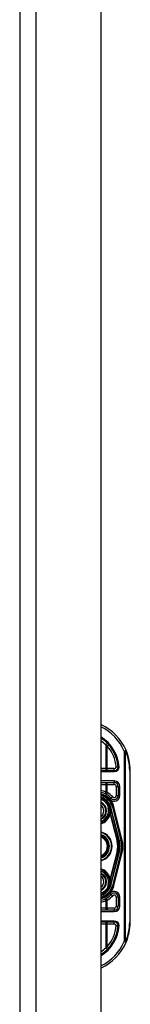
# Model space of a CAD drawing. Header units: inches. Extents: x 4 to 134, y 7 to 73.
# Tile 83 of 88: x 68.26 to 69.35, y 32.11 to 41.84. Entities that reach past the tile are written whole.
import ezdxf

# ---------------------------------------------------------------- set-up
doc = ezdxf.new("R2010")
doc.units = ezdxf.units.IN
doc.header["$MEASUREMENT"] = 0
doc.layers.add('Visible Edges(ANSI)', color=7, linetype='Continuous', lineweight=25)
doc.layers.add('Visible Tangent Edges(ANSI)', color=7, linetype='Continuous', lineweight=25)

msp = doc.modelspace()

# ---------------------------------------------------------------- linework, layer by layer
at = {"layer": 'Visible Edges(ANSI)'}
for p, q in [((68.2648, 51.4124), (68.2648, 15.9314)), ((69.0648, 51.4124), (69.0648, 15.9314)), ((69.197, 34.42), (69.0648, 34.42)), ((69.3543, 32.9219), (69.3543, 34.4219)), ((69.0648, 34.3018), (69.1969, 34.3018)), ((69.2362, 34.2625), (69.2362, 34.1731)), ((69.1415, 34.0953), (69.1411, 34.0959)), ((69.2663, 33.7322), (69.183, 34.0611)), ((69.1851, 34.0609), (69.2671, 33.7313)), ((69.1591, 34.0551), (69.1623, 34.0423)), ((69.1626, 34.0412), (69.1637, 34.0366)), ((69.1637, 34.0366), (69.2424, 33.7262)), ((69.2424, 33.6177), (69.1637, 33.3072)), ((69.183, 33.2827), (69.2663, 33.6116)), ((69.2671, 33.6125), (69.1851, 33.2829)), ((69.1613, 33.2971), (69.1592, 33.2888)), ((69.1637, 33.3072), (69.1619, 33.2995)), ((69.1417, 33.2488), (69.1411, 33.248)), ((69.2362, 33.1708), (69.2362, 33.0814)), ((69.1969, 33.042), (69.0648, 33.042)), ((69.0648, 32.9239), (69.197, 32.9239))]:
    msp.add_line(p, q, dxfattribs=at)
at = {"layer": 'Visible Edges(ANSI)', "flags": 128}
for points in [[(69.2362, 34.4556), (69.2362, 34.4556), (69.2361, 34.4556), (69.2358, 34.4556), (69.2356, 34.4556), (69.2352, 34.4556), (69.2347, 34.4556), (69.2342, 34.4556), (69.2336, 34.4556), (69.2329, 34.4556), (69.2321, 34.4556), (69.2313, 34.4557), (69.2304, 34.4557), (69.2295, 34.4557), (69.2285, 34.4557), (69.2274, 34.4557), (69.2263, 34.4557), (69.2252, 34.4557), (69.224, 34.4558), (69.2228, 34.4558), (69.2215, 34.4558), (69.2203, 34.4558), (69.219, 34.4559), (69.2177, 34.4559), (69.2164, 34.456)], [(69.2461, 34.4556), (69.2455, 34.4556), (69.2448, 34.4556), (69.2442, 34.4556), (69.2436, 34.4556), (69.2429, 34.4556), (69.2423, 34.4556), (69.2417, 34.4556), (69.2412, 34.4556), (69.2406, 34.4556), (69.2401, 34.4556), (69.2396, 34.4556), (69.2391, 34.4556), (69.2387, 34.4556), (69.2383, 34.4556), (69.2379, 34.4556), (69.2376, 34.4556), (69.2373, 34.4556), (69.237, 34.4556), (69.2368, 34.4556), (69.2366, 34.4556), (69.2364, 34.4556), (69.2363, 34.4556), (69.2363, 34.4556), (69.2362, 34.4556)], [(69.1633, 33.3073), (69.1632, 33.3069), (69.1632, 33.3064), (69.1631, 33.306), (69.163, 33.3055), (69.163, 33.3051), (69.1629, 33.3046), (69.1628, 33.3042), (69.1628, 33.3037), (69.1627, 33.3033), (69.1626, 33.3029), (69.1625, 33.3025), (69.1624, 33.3021), (69.1623, 33.3016), (69.1623, 33.3012), (69.1622, 33.3008), (69.1621, 33.3004), (69.162, 33.3), (69.1619, 33.2996), (69.1618, 33.2991), (69.1617, 33.2987), (69.1616, 33.2983), (69.1615, 33.2979), (69.1614, 33.2975), (69.1613, 33.2971)], [(69.1418, 33.2488), (69.1417, 33.2488), (69.1417, 33.2488), (69.1417, 33.2487), (69.1416, 33.2487), (69.1416, 33.2487), (69.1415, 33.2486), (69.1415, 33.2486), (69.1415, 33.2486), (69.1414, 33.2485), (69.1414, 33.2485), (69.1413, 33.2485), (69.1413, 33.2485), (69.1412, 33.2484), (69.1412, 33.2484), (69.1411, 33.2484), (69.1411, 33.2484), (69.141, 33.2484), (69.141, 33.2483), (69.141, 33.2483), (69.1409, 33.2483), (69.1409, 33.2483), (69.1408, 33.2482), (69.1408, 33.2482), (69.1407, 33.2482)], [(69.1419, 33.249), (69.1419, 33.249), (69.1419, 33.249), (69.1419, 33.249), (69.1419, 33.249), (69.1419, 33.249), (69.1419, 33.249), (69.1419, 33.2489), (69.1419, 33.2489), (69.1419, 33.2489), (69.1419, 33.2489), (69.1419, 33.2489), (69.1419, 33.2489), (69.1418, 33.2489), (69.1418, 33.2489), (69.1418, 33.2489), (69.1418, 33.2489), (69.1418, 33.2489), (69.1418, 33.2489), (69.1418, 33.2489), (69.1418, 33.2489), (69.1418, 33.2488), (69.1418, 33.2488), (69.1418, 33.2488), (69.1418, 33.2488)], [(69.2164, 32.8879), (69.2177, 32.8879), (69.219, 32.888), (69.2203, 32.888), (69.2215, 32.888), (69.2228, 32.8881), (69.224, 32.8881), (69.2252, 32.8881), (69.2263, 32.8881), (69.2274, 32.8882), (69.2285, 32.8882), (69.2295, 32.8882), (69.2304, 32.8882), (69.2313, 32.8882), (69.2321, 32.8882), (69.2329, 32.8882), (69.2336, 32.8882), (69.2342, 32.8882), (69.2347, 32.8882), (69.2352, 32.8882), (69.2356, 32.8882), (69.2358, 32.8882), (69.2361, 32.8882), (69.2362, 32.8882), (69.2362, 32.8882)], [(69.2461, 32.8882), (69.2455, 32.8882), (69.2448, 32.8882), (69.2442, 32.8882), (69.2436, 32.8882), (69.2429, 32.8882), (69.2423, 32.8882), (69.2417, 32.8882), (69.2412, 32.8882), (69.2406, 32.8882), (69.2401, 32.8882), (69.2396, 32.8882), (69.2391, 32.8882), (69.2387, 32.8882), (69.2383, 32.8882), (69.2379, 32.8882), (69.2376, 32.8882), (69.2373, 32.8882), (69.237, 32.8882), (69.2368, 32.8882), (69.2366, 32.8882), (69.2364, 32.8882), (69.2363, 32.8882), (69.2363, 32.8882), (69.2362, 32.8882)]]:
    msp.add_lwpolyline(points, dxfattribs=at)
at = {"layer": 'Visible Edges(ANSI)'}
for centre, radius, start, end in [((68.8543, 34.4219), 0.5, 23.44387, 65.10226), ((68.8543, 34.4219), 0.3834, 5.04314, 56.6966), ((68.8543, 34.4219), 0.5, 0, 23.44387), ((69.197, 34.4593), 0.0394, 270, 354.60623), ((69.1969, 34.2625), 0.0394, 0, 90), ((69.0284, 34.0219), 0.187, 41.89689, 78.74974), ((69.0283, 34.0219), 0.1615, 13.97087, 76.93795), ((69.0283, 34.0219), 0.1595, 14.22405, 76.77121), ((69.1969, 34.1731), 0.0394, 221.89689, 0), ((69.0283, 34.0219), 0.1348, 33.26022, 74.29036), ((69.0283, 34.0219), 0.089, 294.21189, 65.78811), ((69.1407, 34.0945), 0.0011, 33.21896, 43.49073), ((69.0283, 34.0219), 0.1349, 14.22405, 32.87053), ((69.0283, 34.0219), 0.1285, 286.50843, 1.32276), ((69.1125, 34.0297), 0.0514, 12.94897, 14.18759), ((69.0283, 33.6719), 0.1437, 284.71366, 75.28634), ((69.0283, 33.6719), 0.1102, 289.33599, 70.66401), ((69.0283, 33.6719), 0.1004, 291.31952, 68.68048), ((69.0283, 33.6719), 0.2208, 345.77595, 14.22405), ((69.0283, 33.6719), 0.2455, 345.77595, 14.22405), ((69.0283, 33.6719), 0.246, 346.02913, 13.97087), ((69.0283, 33.3219), 0.1285, 358.97557, 73.49157), ((69.0283, 33.3219), 0.089, 294.21189, 65.78811), ((69.0283, 33.3219), 0.1615, 283.06205, 346.02913), ((69.0283, 33.3219), 0.1595, 283.22879, 345.77595), ((69.0283, 33.3219), 0.135, 327.29811, 345.77595), ((69.0283, 33.3219), 0.1348, 285.70964, 326.73978), ((69.0284, 33.3219), 0.187, 281.25026, 318.10311), ((69.1969, 33.1708), 0.0394, 0, 138.10311), ((69.1969, 33.0814), 0.0394, 270, 0), ((69.197, 32.8845), 0.0394, 5.39377, 90), ((68.8543, 32.9219), 0.5, 336.55613, 0), ((68.8543, 32.9219), 0.3834, 303.3034, 354.95686), ((68.8543, 32.9219), 0.5, 294.89774, 336.55613)]:
    msp.add_arc(centre, radius, start, end, dxfattribs=at)
at = {"layer": 'Visible Tangent Edges(ANSI)'}
for p, q in [((68.4258, 15.9314), (68.4258, 51.4124)), ((69.1126, 34.6742), (69.1126, 34.4396)), ((69.1423, 34.675), (69.1275, 34.662)), ((69.1275, 34.4396), (69.1275, 34.662)), ((69.295, 34.613), (69.3131, 34.6208)), ((69.295, 34.613), (69.295, 32.7308)), ((69.3089, 34.613), (69.295, 34.613)), ((69.3089, 32.7308), (69.3089, 34.613)), ((69.1126, 34.4396), (69.0648, 34.4396)), ((69.0648, 34.4101), (69.197, 34.4101)), ((69.1275, 34.4396), (69.1126, 34.4396)), ((69.1275, 34.42), (69.1275, 34.4396)), ((69.197, 34.4396), (69.1275, 34.4396)), ((69.197, 34.42), (69.197, 34.4396)), ((69.197, 34.4101), (69.197, 34.42)), ((69.3543, 34.4219), (69.3486, 34.4219)), ((69.3486, 34.4219), (69.3486, 32.9219)), ((69.1969, 34.3176), (69.0648, 34.3176)), ((69.0648, 34.2822), (69.1126, 34.2822)), ((69.1126, 34.2822), (69.1126, 34.209)), ((69.1126, 34.2822), (69.1275, 34.2822)), ((69.1275, 34.2822), (69.1275, 34.3018)), ((69.1275, 34.2033), (69.1275, 34.2822)), ((69.1275, 34.2822), (69.1969, 34.2822)), ((69.1969, 34.3176), (69.1969, 34.3018)), ((69.1969, 34.2822), (69.1969, 34.3018)), ((69.2165, 34.2625), (69.2362, 34.2625)), ((69.2165, 34.2625), (69.2165, 34.1731)), ((69.252, 34.2625), (69.2362, 34.2625)), ((69.252, 34.1731), (69.252, 34.2625)), ((69.1275, 34.2033), (69.1181, 34.186)), ((69.1822, 34.16), (69.1676, 34.1468)), ((69.2165, 34.1731), (69.2362, 34.1731)), ((69.252, 34.1731), (69.2362, 34.1731)), ((69.1285, 34.0902), (69.126, 34.0885)), ((69.126, 34.0885), (69.129, 34.0892)), ((69.126, 34.0885), (69.1359, 34.0492)), ((69.1389, 34.05), (69.129, 34.0892)), ((69.1407, 34.0956), (69.1405, 34.0955)), ((69.1411, 34.0959), (69.1407, 34.0956)), ((69.1407, 34.0951), (69.1409, 34.0952)), ((69.1409, 34.0946), (69.1411, 34.0946)), ((69.1409, 34.0946), (69.1514, 34.0531)), ((69.1516, 34.0532), (69.1411, 34.0946)), ((69.1416, 34.0951), (69.1415, 34.095)), ((69.1558, 34.1363), (69.1676, 34.1468)), ((69.183, 34.0611), (69.1791, 34.0601)), ((69.1831, 34.0604), (69.1851, 34.0609)), ((69.1927, 34.0628), (69.1851, 34.0609)), ((69.2747, 33.7332), (69.1927, 34.0628)), ((69.1389, 34.05), (69.1359, 34.0492)), ((69.1389, 34.05), (69.1514, 34.0531)), ((69.1514, 34.0531), (69.1516, 34.0532)), ((69.1528, 33.99), (69.1566, 33.9891)), ((69.1568, 34.0331), (69.1566, 34.0331)), ((69.1568, 34.0249), (69.1566, 34.0249)), ((69.1566, 33.9891), (69.2244, 33.7216)), ((69.1591, 34.0551), (69.1589, 34.055)), ((69.1589, 34.055), (69.1622, 34.0422)), ((69.1591, 34.0551), (69.1638, 34.0562)), ((69.2304, 33.7231), (69.1611, 33.9964)), ((69.1623, 34.0423), (69.1622, 34.0422)), ((69.1625, 34.0386), (69.1626, 34.0386)), ((69.163, 34.0364), (69.1633, 34.0365)), ((69.163, 34.0364), (69.2417, 33.726)), ((69.1633, 34.0365), (69.1637, 34.0366)), ((69.2471, 33.7274), (69.1638, 34.0562)), ((69.1791, 34.0601), (69.2625, 33.7313)), ((69.2304, 33.7231), (69.2244, 33.7216)), ((69.2304, 33.7231), (69.2417, 33.726)), ((69.2424, 33.7262), (69.2417, 33.726)), ((69.2424, 33.7262), (69.2471, 33.7274)), ((69.2663, 33.7322), (69.2625, 33.7313)), ((69.2671, 33.7313), (69.2666, 33.7312)), ((69.2671, 33.7313), (69.2747, 33.7332)), ((69.2244, 33.6222), (69.1566, 33.3548)), ((69.1611, 33.3474), (69.2304, 33.6207)), ((69.2417, 33.6178), (69.163, 33.3074)), ((69.1638, 33.2876), (69.2471, 33.6165)), ((69.2625, 33.6126), (69.1791, 33.2837)), ((69.1927, 33.281), (69.2747, 33.6106)), ((69.2304, 33.6207), (69.2244, 33.6222)), ((69.2304, 33.6207), (69.2417, 33.6178)), ((69.2424, 33.6177), (69.2417, 33.6178)), ((69.2424, 33.6177), (69.2471, 33.6165)), ((69.2663, 33.6116), (69.2625, 33.6126)), ((69.2671, 33.6125), (69.2666, 33.6127)), ((69.2671, 33.6125), (69.2747, 33.6106)), ((69.1359, 33.2947), (69.126, 33.2554)), ((69.129, 33.2546), (69.1389, 33.2939)), ((69.1389, 33.2939), (69.1359, 33.2947)), ((69.1389, 33.2939), (69.1514, 33.2907)), ((69.1514, 33.2907), (69.1409, 33.2493)), ((69.1411, 33.2493), (69.1516, 33.2907)), ((69.1514, 33.2907), (69.1516, 33.2907)), ((69.1528, 33.3538), (69.1566, 33.3548)), ((69.1568, 33.3196), (69.1564, 33.3196)), ((69.1569, 33.3108), (69.1565, 33.3107)), ((69.1638, 33.2876), (69.1592, 33.2888)), ((69.1633, 33.3073), (69.163, 33.3074)), ((69.1637, 33.3072), (69.1633, 33.3073)), ((69.1791, 33.2837), (69.183, 33.2827)), ((69.1851, 33.2829), (69.1831, 33.2834)), ((69.1851, 33.2829), (69.1927, 33.281)), ((69.129, 33.2546), (69.126, 33.2554)), ((69.126, 33.2554), (69.1285, 33.2536)), ((69.1405, 33.2484), (69.1407, 33.2482)), ((69.1407, 33.2487), (69.1409, 33.2487)), ((69.1407, 33.2482), (69.1411, 33.248)), ((69.1409, 33.2493), (69.1411, 33.2493)), ((69.1676, 33.197), (69.1558, 33.2076)), ((69.1676, 33.197), (69.1822, 33.1839)), ((69.1126, 33.1349), (69.1126, 33.0617)), ((69.1181, 33.1578), (69.1275, 33.1406)), ((69.1275, 33.0617), (69.1275, 33.1406)), ((69.2362, 33.1708), (69.2165, 33.1708)), ((69.2165, 33.1708), (69.2165, 33.0814)), ((69.2362, 33.1708), (69.252, 33.1708)), ((69.252, 33.0814), (69.252, 33.1708)), ((69.1126, 33.0617), (69.0648, 33.0617)), ((69.0648, 33.0263), (69.1969, 33.0263)), ((69.1275, 33.0617), (69.1126, 33.0617)), ((69.1275, 33.0617), (69.1275, 33.042)), ((69.1969, 33.0617), (69.1275, 33.0617)), ((69.1969, 33.0617), (69.1969, 33.042)), ((69.1969, 33.0263), (69.1969, 33.042)), ((69.2165, 33.0814), (69.2362, 33.0814)), ((69.252, 33.0814), (69.2362, 33.0814)), ((69.197, 32.9337), (69.0648, 32.9337)), ((69.0648, 32.9042), (69.1126, 32.9042)), ((69.1126, 32.9042), (69.1275, 32.9042)), ((69.1126, 32.9042), (69.1126, 32.6697)), ((69.1275, 32.9042), (69.1275, 32.9239)), ((69.1275, 32.9042), (69.197, 32.9042)), ((69.1275, 32.6818), (69.1275, 32.9042)), ((69.197, 32.9337), (69.197, 32.9239)), ((69.197, 32.9042), (69.197, 32.9239)), ((69.3543, 32.9219), (69.3486, 32.9219)), ((69.295, 32.7308), (69.3089, 32.7308)), ((69.3131, 32.723), (69.295, 32.7308)), ((69.1275, 32.6818), (69.1423, 32.6688))]:
    msp.add_line(p, q, dxfattribs=at)
at = {"layer": 'Visible Tangent Edges(ANSI)', "flags": 128}
for points in [[(69.1126, 34.6742), (69.1132, 34.6737), (69.1138, 34.6732), (69.1145, 34.6727), (69.1151, 34.6722), (69.1157, 34.6717), (69.1164, 34.6712), (69.117, 34.6707), (69.1176, 34.6702), (69.1183, 34.6697), (69.1189, 34.6692), (69.1195, 34.6687), (69.1201, 34.6682), (69.1208, 34.6677), (69.1214, 34.6672), (69.122, 34.6666), (69.1226, 34.6661), (69.1232, 34.6656), (69.1238, 34.6651), (69.1245, 34.6646), (69.1251, 34.6641), (69.1257, 34.6636), (69.1263, 34.663), (69.1269, 34.6625), (69.1275, 34.662)], [(69.1275, 34.2033), (69.1269, 34.2035), (69.1263, 34.2038), (69.1257, 34.204), (69.1251, 34.2043), (69.1244, 34.2045), (69.1238, 34.2048), (69.1232, 34.205), (69.1226, 34.2053), (69.122, 34.2055), (69.1213, 34.2057), (69.1207, 34.206), (69.1201, 34.2062), (69.1195, 34.2065), (69.1188, 34.2067), (69.1182, 34.2069), (69.1176, 34.2072), (69.117, 34.2074), (69.1163, 34.2076), (69.1157, 34.2078), (69.1151, 34.2081), (69.1145, 34.2083), (69.1138, 34.2085), (69.1132, 34.2087), (69.1126, 34.209)], [(69.1405, 34.0955), (69.14, 34.0953), (69.1395, 34.095), (69.139, 34.0948), (69.1385, 34.0946), (69.138, 34.0944), (69.1375, 34.0942), (69.137, 34.0939), (69.1365, 34.0937), (69.136, 34.0935), (69.1355, 34.0933), (69.135, 34.0931), (69.1345, 34.0929), (69.134, 34.0926), (69.1335, 34.0924), (69.133, 34.0922), (69.1325, 34.092), (69.132, 34.0918), (69.1315, 34.0915), (69.131, 34.0913), (69.1305, 34.0911), (69.13, 34.0909), (69.1295, 34.0907), (69.129, 34.0904), (69.1285, 34.0902)], [(69.129, 34.0892), (69.1295, 34.0895), (69.13, 34.0897), (69.1305, 34.0899), (69.131, 34.0901), (69.1315, 34.0903), (69.1319, 34.0906), (69.1324, 34.0908), (69.1329, 34.091), (69.1334, 34.0912), (69.1339, 34.0915), (69.1344, 34.0917), (69.1349, 34.0919), (69.1354, 34.0921), (69.1359, 34.0924), (69.1364, 34.0926), (69.1369, 34.0928), (69.1374, 34.093), (69.1379, 34.0932), (69.1384, 34.0935), (69.1389, 34.0937), (69.1394, 34.0939), (69.1399, 34.0941), (69.1404, 34.0943), (69.1409, 34.0946)], [(69.1405, 34.0955), (69.1405, 34.0955), (69.1405, 34.0954), (69.1405, 34.0954), (69.1405, 34.0954), (69.1405, 34.0954), (69.1405, 34.0954), (69.1405, 34.0954), (69.1406, 34.0954), (69.1406, 34.0953), (69.1406, 34.0953), (69.1406, 34.0953), (69.1406, 34.0953), (69.1406, 34.0953), (69.1406, 34.0953), (69.1406, 34.0952), (69.1406, 34.0952), (69.1407, 34.0952), (69.1407, 34.0952), (69.1407, 34.0952), (69.1407, 34.0952), (69.1407, 34.0952), (69.1407, 34.0952), (69.1407, 34.0951), (69.1407, 34.0951)], [(69.1409, 34.0952), (69.1409, 34.0952), (69.1409, 34.0952), (69.1409, 34.0952), (69.1408, 34.0953), (69.1408, 34.0953), (69.1408, 34.0953), (69.1408, 34.0953), (69.1408, 34.0953), (69.1408, 34.0954), (69.1408, 34.0954), (69.1408, 34.0954), (69.1408, 34.0954), (69.1408, 34.0954), (69.1408, 34.0954), (69.1408, 34.0955), (69.1408, 34.0955), (69.1408, 34.0955), (69.1408, 34.0955), (69.1408, 34.0955), (69.1408, 34.0956), (69.1407, 34.0956), (69.1407, 34.0956), (69.1407, 34.0956), (69.1407, 34.0956)], [(69.1407, 34.0956), (69.1407, 34.0956), (69.1407, 34.0956), (69.1407, 34.0956), (69.1407, 34.0956), (69.1407, 34.0955), (69.1407, 34.0955), (69.1407, 34.0955), (69.1407, 34.0955), (69.1407, 34.0954), (69.1407, 34.0954), (69.1407, 34.0954), (69.1407, 34.0954), (69.1407, 34.0954), (69.1407, 34.0953), (69.1407, 34.0953), (69.1407, 34.0953), (69.1407, 34.0953), (69.1407, 34.0953), (69.1407, 34.0952), (69.1407, 34.0952), (69.1407, 34.0952), (69.1407, 34.0952), (69.1407, 34.0951), (69.1407, 34.0951)], [(69.1415, 34.0953), (69.1415, 34.0953), (69.1415, 34.0953), (69.1414, 34.0954), (69.1414, 34.0954), (69.1414, 34.0954), (69.1413, 34.0954), (69.1413, 34.0954), (69.1413, 34.0955), (69.1412, 34.0955), (69.1412, 34.0955), (69.1412, 34.0955), (69.1411, 34.0955), (69.1411, 34.0955), (69.1411, 34.0955), (69.141, 34.0956), (69.141, 34.0956), (69.141, 34.0956), (69.1409, 34.0956), (69.1409, 34.0956), (69.1409, 34.0956), (69.1408, 34.0956), (69.1408, 34.0956), (69.1408, 34.0956), (69.1407, 34.0956)], [(69.1407, 34.0956), (69.1408, 34.0956), (69.1408, 34.0956), (69.1408, 34.0956), (69.1409, 34.0955), (69.1409, 34.0955), (69.1409, 34.0955), (69.141, 34.0955), (69.141, 34.0955), (69.141, 34.0954), (69.1411, 34.0954), (69.1411, 34.0954), (69.1411, 34.0954), (69.1412, 34.0953), (69.1412, 34.0953), (69.1412, 34.0953), (69.1413, 34.0953), (69.1413, 34.0952), (69.1413, 34.0952), (69.1413, 34.0952), (69.1414, 34.0952), (69.1414, 34.0951), (69.1414, 34.0951), (69.1414, 34.0951), (69.1415, 34.095)], [(69.1407, 34.0951), (69.1408, 34.0951), (69.1408, 34.0951), (69.1408, 34.0951), (69.1408, 34.095), (69.1408, 34.095), (69.1408, 34.095), (69.1408, 34.095), (69.1408, 34.0949), (69.1408, 34.0949), (69.1408, 34.0949), (69.1408, 34.0949), (69.1409, 34.0948), (69.1409, 34.0948), (69.1409, 34.0948), (69.1409, 34.0948), (69.1409, 34.0948), (69.1409, 34.0947), (69.1409, 34.0947), (69.1409, 34.0947), (69.1409, 34.0947), (69.1409, 34.0946), (69.1409, 34.0946), (69.1409, 34.0946), (69.1409, 34.0946)], [(69.1411, 34.0946), (69.1411, 34.0946), (69.1411, 34.0946), (69.1411, 34.0947), (69.1411, 34.0947), (69.1411, 34.0947), (69.1411, 34.0948), (69.141, 34.0948), (69.141, 34.0948), (69.141, 34.0948), (69.141, 34.0949), (69.141, 34.0949), (69.141, 34.0949), (69.141, 34.0949), (69.141, 34.0949), (69.141, 34.095), (69.141, 34.095), (69.141, 34.095), (69.1409, 34.095), (69.1409, 34.0951), (69.1409, 34.0951), (69.1409, 34.0951), (69.1409, 34.0951), (69.1409, 34.0952), (69.1409, 34.0952)], [(69.1566, 34.0331), (69.1566, 34.0327), (69.1566, 34.0324), (69.1566, 34.0321), (69.1566, 34.0317), (69.1566, 34.0314), (69.1566, 34.031), (69.1566, 34.0307), (69.1566, 34.0303), (69.1566, 34.03), (69.1566, 34.0297), (69.1565, 34.0293), (69.1565, 34.029), (69.1565, 34.0286), (69.1565, 34.0283), (69.1565, 34.028), (69.1565, 34.0276), (69.1565, 34.0273), (69.1565, 34.0269), (69.1565, 34.0266), (69.1565, 34.0263), (69.1565, 34.0259), (69.1565, 34.0256), (69.1566, 34.0252), (69.1566, 34.0249)], [(69.1626, 34.0386), (69.1623, 34.0398), (69.1619, 34.041), (69.1615, 34.0422), (69.1611, 34.0434), (69.1607, 34.0446), (69.1602, 34.0457), (69.1597, 34.0469), (69.1592, 34.0481), (69.1586, 34.0492), (69.1579, 34.0502), (69.1573, 34.0494), (69.1572, 34.0481), (69.1571, 34.0469), (69.157, 34.0456), (69.157, 34.0444), (69.157, 34.0431), (69.1569, 34.0418), (69.1569, 34.0406), (69.1568, 34.0393), (69.1568, 34.0381), (69.1568, 34.0368), (69.1567, 34.0356), (69.1567, 34.0343), (69.1566, 34.0331)], [(69.1566, 33.9891), (69.1568, 33.9894), (69.157, 33.9897), (69.1572, 33.99), (69.1574, 33.9903), (69.1576, 33.9906), (69.1578, 33.991), (69.158, 33.9913), (69.1582, 33.9916), (69.1584, 33.9919), (69.1586, 33.9922), (69.1588, 33.9925), (69.159, 33.9928), (69.1592, 33.9931), (69.1594, 33.9935), (69.1595, 33.9938), (69.1597, 33.9941), (69.1599, 33.9944), (69.1601, 33.9947), (69.1603, 33.995), (69.1604, 33.9953), (69.1606, 33.9956), (69.1608, 33.9959), (69.1609, 33.9961), (69.1611, 33.9964)], [(69.1568, 34.0249), (69.1568, 34.0252), (69.1567, 34.0256), (69.1567, 34.0259), (69.1567, 34.0263), (69.1567, 34.0266), (69.1567, 34.0269), (69.1567, 34.0273), (69.1567, 34.0276), (69.1567, 34.028), (69.1567, 34.0283), (69.1567, 34.0286), (69.1567, 34.029), (69.1567, 34.0293), (69.1567, 34.0297), (69.1567, 34.03), (69.1568, 34.0303), (69.1568, 34.0307), (69.1568, 34.031), (69.1568, 34.0314), (69.1568, 34.0317), (69.1568, 34.032), (69.1568, 34.0324), (69.1568, 34.0327), (69.1568, 34.0331)], [(69.1568, 34.0331), (69.1568, 34.0343), (69.1569, 34.0356), (69.1569, 34.0368), (69.1569, 34.0381), (69.157, 34.0393), (69.157, 34.0406), (69.157, 34.0418), (69.1571, 34.0431), (69.1571, 34.0444), (69.1571, 34.0456), (69.1572, 34.0469), (69.1572, 34.0481), (69.1573, 34.0494), (69.1579, 34.0502), (69.1586, 34.0492), (69.1591, 34.048), (69.1597, 34.0469), (69.1601, 34.0457), (69.1606, 34.0446), (69.161, 34.0434), (69.1614, 34.0422), (69.1618, 34.041), (69.1622, 34.0398), (69.1625, 34.0386)], [(69.1622, 34.0422), (69.1622, 34.042), (69.1623, 34.0417), (69.1623, 34.0415), (69.1624, 34.0413), (69.1624, 34.041), (69.1625, 34.0408), (69.1625, 34.0406), (69.1626, 34.0403), (69.1626, 34.0401), (69.1627, 34.0399), (69.1627, 34.0396), (69.1628, 34.0394), (69.1628, 34.0391), (69.1629, 34.0389), (69.1629, 34.0387), (69.163, 34.0384), (69.163, 34.0382), (69.1631, 34.0379), (69.1631, 34.0377), (69.1631, 34.0375), (69.1632, 34.0372), (69.1632, 34.037), (69.1633, 34.0368), (69.1633, 34.0365)], [(69.1625, 34.0386), (69.1625, 34.0385), (69.1626, 34.0384), (69.1626, 34.0383), (69.1626, 34.0382), (69.1627, 34.0382), (69.1627, 34.0381), (69.1627, 34.038), (69.1628, 34.0379), (69.1628, 34.0378), (69.1628, 34.0377), (69.1628, 34.0376), (69.1629, 34.0375), (69.1629, 34.0375), (69.1629, 34.0374), (69.163, 34.0373), (69.163, 34.0372), (69.1631, 34.0371), (69.1631, 34.037), (69.1631, 34.0369), (69.1632, 34.0369), (69.1632, 34.0368), (69.1632, 34.0367), (69.1633, 34.0366), (69.1633, 34.0365)], [(69.1625, 34.0386), (69.1625, 34.0385), (69.1625, 34.0384), (69.1626, 34.0383), (69.1626, 34.0382), (69.1626, 34.0381), (69.1626, 34.0381), (69.1626, 34.038), (69.1627, 34.0379), (69.1627, 34.0378), (69.1627, 34.0377), (69.1627, 34.0376), (69.1628, 34.0375), (69.1628, 34.0374), (69.1628, 34.0373), (69.1628, 34.0372), (69.1628, 34.0372), (69.1629, 34.0371), (69.1629, 34.037), (69.1629, 34.0369), (69.1629, 34.0368), (69.1629, 34.0367), (69.163, 34.0366), (69.163, 34.0365), (69.163, 34.0364)], [(69.1633, 34.0365), (69.1633, 34.0367), (69.1633, 34.0369), (69.1633, 34.0371), (69.1632, 34.0373), (69.1632, 34.0375), (69.1632, 34.0377), (69.1632, 34.0379), (69.1631, 34.0381), (69.1631, 34.0383), (69.1631, 34.0385), (69.1631, 34.0387), (69.163, 34.0389), (69.163, 34.0391), (69.163, 34.0392), (69.1629, 34.0394), (69.1629, 34.0396), (69.1629, 34.0398), (69.1628, 34.04), (69.1628, 34.0402), (69.1628, 34.0404), (69.1627, 34.0406), (69.1627, 34.0408), (69.1626, 34.041), (69.1626, 34.0412)], [(69.1633, 34.0365), (69.1633, 34.0366), (69.1632, 34.0367), (69.1632, 34.0368), (69.1632, 34.0369), (69.1632, 34.037), (69.1631, 34.037), (69.1631, 34.0371), (69.1631, 34.0372), (69.163, 34.0373), (69.163, 34.0374), (69.163, 34.0375), (69.163, 34.0376), (69.1629, 34.0377), (69.1629, 34.0377), (69.1629, 34.0378), (69.1629, 34.0379), (69.1628, 34.038), (69.1628, 34.0381), (69.1628, 34.0382), (69.1627, 34.0383), (69.1627, 34.0384), (69.1627, 34.0385), (69.1627, 34.0385), (69.1626, 34.0386)], [(69.1564, 33.3196), (69.1564, 33.3193), (69.1564, 33.3189), (69.1564, 33.3185), (69.1564, 33.3182), (69.1564, 33.3178), (69.1564, 33.3174), (69.1564, 33.317), (69.1564, 33.3167), (69.1564, 33.3163), (69.1564, 33.3159), (69.1564, 33.3156), (69.1564, 33.3152), (69.1564, 33.3148), (69.1564, 33.3144), (69.1564, 33.3141), (69.1564, 33.3137), (69.1564, 33.3133), (69.1564, 33.313), (69.1565, 33.3126), (69.1565, 33.3122), (69.1565, 33.3119), (69.1565, 33.3115), (69.1565, 33.3111), (69.1565, 33.3107)], [(69.1565, 33.3107), (69.1566, 33.3094), (69.1566, 33.308), (69.1567, 33.3067), (69.1567, 33.3053), (69.1568, 33.304), (69.1568, 33.3027), (69.1569, 33.3015), (69.1569, 33.3002), (69.157, 33.2988), (69.1571, 33.2973), (69.1571, 33.296), (69.1572, 33.2947), (69.1577, 33.2936), (69.1587, 33.2947), (69.1592, 33.2957), (69.1596, 33.2967), (69.1602, 33.2979), (69.1608, 33.2994), (69.1613, 33.3008), (69.1618, 33.3022), (69.1622, 33.3035), (69.1626, 33.3049), (69.163, 33.3062), (69.1633, 33.3073)], [(69.1611, 33.3474), (69.1609, 33.3477), (69.1608, 33.348), (69.1606, 33.3483), (69.1604, 33.3486), (69.1603, 33.3489), (69.1601, 33.3492), (69.1599, 33.3495), (69.1597, 33.3498), (69.1595, 33.3501), (69.1594, 33.3504), (69.1592, 33.3507), (69.159, 33.351), (69.1588, 33.3513), (69.1586, 33.3516), (69.1584, 33.3519), (69.1582, 33.3523), (69.158, 33.3526), (69.1578, 33.3529), (69.1576, 33.3532), (69.1574, 33.3535), (69.1572, 33.3538), (69.157, 33.3542), (69.1568, 33.3545), (69.1566, 33.3548)], [(69.1569, 33.3108), (69.1568, 33.3111), (69.1568, 33.3115), (69.1568, 33.3119), (69.1568, 33.3122), (69.1568, 33.3126), (69.1568, 33.313), (69.1568, 33.3133), (69.1568, 33.3137), (69.1568, 33.3141), (69.1568, 33.3145), (69.1568, 33.3148), (69.1568, 33.3152), (69.1568, 33.3156), (69.1568, 33.3159), (69.1568, 33.3163), (69.1568, 33.3167), (69.1568, 33.317), (69.1568, 33.3174), (69.1568, 33.3178), (69.1568, 33.3182), (69.1568, 33.3185), (69.1568, 33.3189), (69.1568, 33.3193), (69.1568, 33.3196)], [(69.163, 33.3074), (69.1627, 33.3063), (69.1624, 33.305), (69.162, 33.3036), (69.1616, 33.3022), (69.1611, 33.3009), (69.1606, 33.2994), (69.16, 33.298), (69.1595, 33.2967), (69.1591, 33.2958), (69.1586, 33.2947), (69.1577, 33.2936), (69.1573, 33.2947), (69.1572, 33.296), (69.1572, 33.2973), (69.1571, 33.2988), (69.1571, 33.3002), (69.1571, 33.3015), (69.1571, 33.3027), (69.157, 33.304), (69.157, 33.3054), (69.157, 33.3067), (69.1569, 33.308), (69.1569, 33.3094), (69.1569, 33.3108)], [(69.1285, 33.2536), (69.129, 33.2534), (69.1295, 33.2532), (69.13, 33.253), (69.1305, 33.2528), (69.131, 33.2525), (69.1315, 33.2523), (69.132, 33.2521), (69.1325, 33.2519), (69.133, 33.2517), (69.1335, 33.2514), (69.134, 33.2512), (69.1345, 33.251), (69.135, 33.2508), (69.1355, 33.2506), (69.136, 33.2503), (69.1365, 33.2501), (69.137, 33.2499), (69.1375, 33.2497), (69.138, 33.2495), (69.1385, 33.2492), (69.139, 33.249), (69.1395, 33.2488), (69.14, 33.2486), (69.1405, 33.2484)], [(69.1409, 33.2493), (69.1404, 33.2495), (69.1399, 33.2497), (69.1394, 33.2499), (69.1389, 33.2502), (69.1384, 33.2504), (69.1379, 33.2506), (69.1374, 33.2508), (69.1369, 33.2511), (69.1364, 33.2513), (69.1359, 33.2515), (69.1354, 33.2517), (69.1349, 33.2519), (69.1344, 33.2522), (69.1339, 33.2524), (69.1334, 33.2526), (69.1329, 33.2528), (69.1324, 33.2531), (69.1319, 33.2533), (69.1315, 33.2535), (69.131, 33.2537), (69.1305, 33.2539), (69.13, 33.2542), (69.1295, 33.2544), (69.129, 33.2546)], [(69.1407, 33.2487), (69.1407, 33.2487), (69.1407, 33.2487), (69.1407, 33.2487), (69.1407, 33.2487), (69.1407, 33.2487), (69.1407, 33.2486), (69.1407, 33.2486), (69.1406, 33.2486), (69.1406, 33.2486), (69.1406, 33.2486), (69.1406, 33.2486), (69.1406, 33.2486), (69.1406, 33.2485), (69.1406, 33.2485), (69.1406, 33.2485), (69.1406, 33.2485), (69.1405, 33.2485), (69.1405, 33.2485), (69.1405, 33.2485), (69.1405, 33.2484), (69.1405, 33.2484), (69.1405, 33.2484), (69.1405, 33.2484), (69.1405, 33.2484)], [(69.1409, 33.2493), (69.1409, 33.2493), (69.1409, 33.2492), (69.1409, 33.2492), (69.1409, 33.2492), (69.1409, 33.2492), (69.1409, 33.2491), (69.1409, 33.2491), (69.1409, 33.2491), (69.1409, 33.2491), (69.1409, 33.249), (69.1409, 33.249), (69.1409, 33.249), (69.1408, 33.249), (69.1408, 33.249), (69.1408, 33.2489), (69.1408, 33.2489), (69.1408, 33.2489), (69.1408, 33.2489), (69.1408, 33.2488), (69.1408, 33.2488), (69.1408, 33.2488), (69.1408, 33.2488), (69.1408, 33.2487), (69.1407, 33.2487)], [(69.1407, 33.2482), (69.1407, 33.2482), (69.1407, 33.2482), (69.1407, 33.2483), (69.1408, 33.2483), (69.1408, 33.2483), (69.1408, 33.2483), (69.1408, 33.2483), (69.1408, 33.2484), (69.1408, 33.2484), (69.1408, 33.2484), (69.1408, 33.2484), (69.1408, 33.2484), (69.1408, 33.2485), (69.1408, 33.2485), (69.1408, 33.2485), (69.1408, 33.2485), (69.1408, 33.2485), (69.1408, 33.2486), (69.1408, 33.2486), (69.1408, 33.2486), (69.1409, 33.2486), (69.1409, 33.2486), (69.1409, 33.2486), (69.1409, 33.2487)], [(69.1407, 33.2487), (69.1407, 33.2487), (69.1407, 33.2487), (69.1407, 33.2487), (69.1407, 33.2486), (69.1407, 33.2486), (69.1407, 33.2486), (69.1407, 33.2486), (69.1407, 33.2486), (69.1407, 33.2485), (69.1407, 33.2485), (69.1407, 33.2485), (69.1407, 33.2485), (69.1407, 33.2484), (69.1407, 33.2484), (69.1407, 33.2484), (69.1407, 33.2484), (69.1407, 33.2484), (69.1407, 33.2483), (69.1407, 33.2483), (69.1407, 33.2483), (69.1407, 33.2483), (69.1407, 33.2482), (69.1407, 33.2482), (69.1407, 33.2482)], [(69.1409, 33.2487), (69.1409, 33.2487), (69.1409, 33.2487), (69.1409, 33.2487), (69.1409, 33.2488), (69.1409, 33.2488), (69.1409, 33.2488), (69.141, 33.2488), (69.141, 33.2489), (69.141, 33.2489), (69.141, 33.2489), (69.141, 33.2489), (69.141, 33.2489), (69.141, 33.249), (69.141, 33.249), (69.141, 33.249), (69.141, 33.249), (69.141, 33.2491), (69.1411, 33.2491), (69.1411, 33.2491), (69.1411, 33.2491), (69.1411, 33.2492), (69.1411, 33.2492), (69.1411, 33.2492), (69.1411, 33.2493)], [(69.1126, 33.1349), (69.1132, 33.1351), (69.1138, 33.1353), (69.1145, 33.1355), (69.1151, 33.1358), (69.1157, 33.136), (69.1163, 33.1362), (69.117, 33.1365), (69.1176, 33.1367), (69.1182, 33.1369), (69.1188, 33.1372), (69.1195, 33.1374), (69.1201, 33.1376), (69.1207, 33.1379), (69.1213, 33.1381), (69.122, 33.1384), (69.1226, 33.1386), (69.1232, 33.1388), (69.1238, 33.1391), (69.1244, 33.1393), (69.1251, 33.1396), (69.1257, 33.1398), (69.1263, 33.1401), (69.1269, 33.1403), (69.1275, 33.1406)], [(69.1275, 32.6818), (69.1269, 32.6813), (69.1263, 32.6808), (69.1257, 32.6803), (69.1251, 32.6798), (69.1245, 32.6793), (69.1238, 32.6787), (69.1232, 32.6782), (69.1226, 32.6777), (69.122, 32.6772), (69.1214, 32.6767), (69.1208, 32.6762), (69.1201, 32.6757), (69.1195, 32.6752), (69.1189, 32.6747), (69.1183, 32.6742), (69.1176, 32.6736), (69.117, 32.6731), (69.1164, 32.6726), (69.1157, 32.6721), (69.1151, 32.6716), (69.1145, 32.6711), (69.1138, 32.6706), (69.1132, 32.6702), (69.1126, 32.6697)]]:
    msp.add_lwpolyline(points, dxfattribs=at)
at = {"layer": 'Visible Tangent Edges(ANSI)'}
for centre, radius, start, end in [((68.8543, 34.4219), 0.4803, 23.44387, 64.00746), ((68.8543, 34.4219), 0.3932, 4.91869, 57.6338), ((68.8506, 34.4219), 0.3637, 43.91864, 53.90936), ((68.8543, 34.4219), 0.3637, 5.37198, 41.31041), ((68.8683, 34.4219), 0.4803, 0, 23.44387), ((69.197, 34.4593), 0.0197, 270, 350.19439), ((69.197, 34.4593), 0.0492, 270, 355.70402), ((69.1969, 34.2625), 0.0551, 0, 90), ((69.1969, 34.2625), 0.0197, 0, 90), ((69.0246, 34.0219), 0.2067, 64.81439, 78.77922), ((69.0284, 34.0219), 0.1713, 41.89689, 77.69976), ((69.0283, 34.0219), 0.1694, 13.97087, 77.55517), ((69.0283, 34.0219), 0.1556, 14.22405, 76.43009), ((69.0284, 34.0219), 0.2067, 41.89689, 61.329), ((69.1969, 34.1731), 0.0551, 221.89689, 0), ((69.1969, 34.1731), 0.0197, 221.89689, 0), ((69.0283, 34.0219), 0.1397, 14.22405, 74.85384), ((69.0283, 34.0219), 0.1341, 33.26022, 74.20592), ((69.0283, 34.0219), 0.1212, 34.28046, 72.47775), ((69.0283, 34.0219), 0.1181, 34.28046, 72.00427), ((69.0283, 34.0219), 0.0929, 293.12504, 66.87496), ((69.0283, 34.0219), 0.0855, 295.28082, 64.71918), ((69.0283, 34.0219), 0.0655, 303.87297, 56.12703), ((69.0283, 34.0219), 0.1347, 14.22405, 32.87053), ((69.0283, 34.0219), 0.1272, 286.68208, 14.22405), ((69.0283, 34.0219), 0.127, 286.70295, 14.22405), ((69.0283, 34.0219), 0.1141, 288.66216, 14.22405), ((69.0283, 34.0219), 0.111, 289.20151, 14.22405), ((69.0283, 34.0219), 0.1283, 286.53449, 1.32276), ((69.0283, 34.0219), 0.1324, 286.00409, 345.62741), ((69.0313, 34.0227), 0.1324, 348.55856, 4.78788), ((69.0313, 34.0227), 0.1324, 4.78788, 5.96323), ((69.0283, 33.6719), 0.1476, 284.31282, 75.68718), ((69.0283, 33.6719), 0.1433, 284.755, 75.245), ((69.0283, 33.6719), 0.1417, 284.92336, 75.07664), ((69.0283, 33.6719), 0.1415, 284.95057, 75.04943), ((69.0283, 33.6719), 0.1212, 287.52995, 72.47005), ((69.0283, 33.6719), 0.1187, 287.91478, 72.08522), ((69.0283, 33.6719), 0.1142, 288.64416, 71.35584), ((69.0283, 33.6719), 0.2022, 345.77595, 14.22405), ((69.0283, 33.6719), 0.2084, 345.77595, 14.22405), ((69.0283, 33.6719), 0.2201, 345.77595, 14.22405), ((69.0283, 33.6719), 0.2257, 345.77595, 14.22405), ((69.0283, 33.6719), 0.2416, 345.77595, 14.22405), ((69.0283, 33.6719), 0.2539, 346.02913, 13.97087), ((69.0283, 33.3219), 0.1324, 14.37259, 73.99591), ((69.0283, 33.3219), 0.1281, 358.97557, 73.43936), ((69.0283, 33.3219), 0.1272, 345.77595, 73.31792), ((69.0283, 33.3219), 0.127, 345.77595, 73.29705), ((69.0283, 33.3219), 0.1141, 345.77595, 71.33784), ((69.0283, 33.3219), 0.111, 345.77595, 70.79849), ((69.0283, 33.3219), 0.0929, 293.12504, 66.87496), ((69.0283, 33.3219), 0.0855, 295.28082, 64.71918), ((69.0283, 33.3219), 0.0655, 303.87297, 56.12703), ((69.0283, 33.3219), 0.1397, 285.14616, 345.77595), ((69.0283, 33.3219), 0.1556, 283.56991, 345.77595), ((69.0313, 33.3212), 0.1324, 355.21212, 11.44144), ((69.0313, 33.3212), 0.1324, 354.03677, 355.21212), ((69.0283, 33.3219), 0.1694, 282.44483, 346.02913), ((69.0283, 33.3219), 0.1181, 287.99573, 325.71954), ((69.0283, 33.3219), 0.1212, 287.52225, 325.71954), ((69.0283, 33.3219), 0.1341, 285.79408, 326.73978), ((69.0284, 33.3219), 0.1713, 282.30024, 318.10311), ((69.1969, 33.1708), 0.0551, 0, 138.10311), ((69.1969, 33.1708), 0.0197, 0, 138.10311), ((69.0246, 33.3219), 0.2067, 281.22078, 295.18561), ((69.0284, 33.3219), 0.2067, 298.671, 318.10311), ((69.1969, 33.0814), 0.0551, 270, 0), ((69.1969, 33.0814), 0.0197, 270, 0), ((69.197, 32.8845), 0.0492, 4.29598, 90), ((69.197, 32.8845), 0.0197, 9.80561, 90), ((68.8683, 32.9219), 0.4803, 336.55613, 0), ((68.8543, 32.9219), 0.3932, 302.3662, 355.08131), ((68.8543, 32.9219), 0.3637, 318.68959, 354.62802), ((68.8543, 32.9219), 0.4803, 295.99254, 336.55613), ((68.8506, 32.9219), 0.3637, 306.09064, 316.08136)]:
    msp.add_arc(centre, radius, start, end, dxfattribs=at)
for centre, major_axis, ratio, start_param, end_param in [((69.1163, 34.6742), (0.0142, 0.0137), 0.132897, 0, 1.707941), ((69.295, 34.613), (0.0181, 0.0078), 0.369668, 5.41831, 6.283185), ((69.1163, 34.4396), (0, -0.0197), 0.189796, 4.712389, 6.283185), ((69.1163, 34.2822), (0, 0.0197), 0.189796, 0, 1.570796), ((69.1163, 34.209), (-0.0084, -0.0178), 0.172316, 4.793245, 6.283185), ((69.126, 34.0885), (-0.00162, 0.00359), 0.779727, 4.57537, 4.849408), ((69.1581, 33.9957), (-0.00386, 0.00078), 0.480398, 3.927124, 6.283185), ((69.1603, 34.033), (-0.00392, -0.00033), 0.20302, 3.827587, 5.777438), ((69.1581, 33.3482), (-0.00386, -0.00078), 0.480398, 0, 2.356061), ((69.1603, 33.3109), (0.00392, -0.00033), 0.20302, 3.675455, 5.59719), ((69.126, 33.2554), (0.00162, 0.00359), 0.779727, 4.57537, 4.849408), ((69.1163, 33.1349), (-0.0084, 0.0178), 0.172316, 0, 1.48994), ((69.1163, 33.0617), (0, -0.0197), 0.189796, 4.712389, 6.283185), ((69.1163, 32.9042), (0, 0.0197), 0.189796, 0, 1.570796), ((69.295, 32.7308), (0.0181, -0.0078), 0.369668, 0, 0.864875), ((69.1163, 32.6697), (0.0142, -0.0137), 0.132897, 4.575244, 6.283185)]:
    msp.add_ellipse(centre, major_axis=major_axis, ratio=ratio, start_param=start_param, end_param=end_param, dxfattribs=at)

doc.saveas('drawing.dxf')
